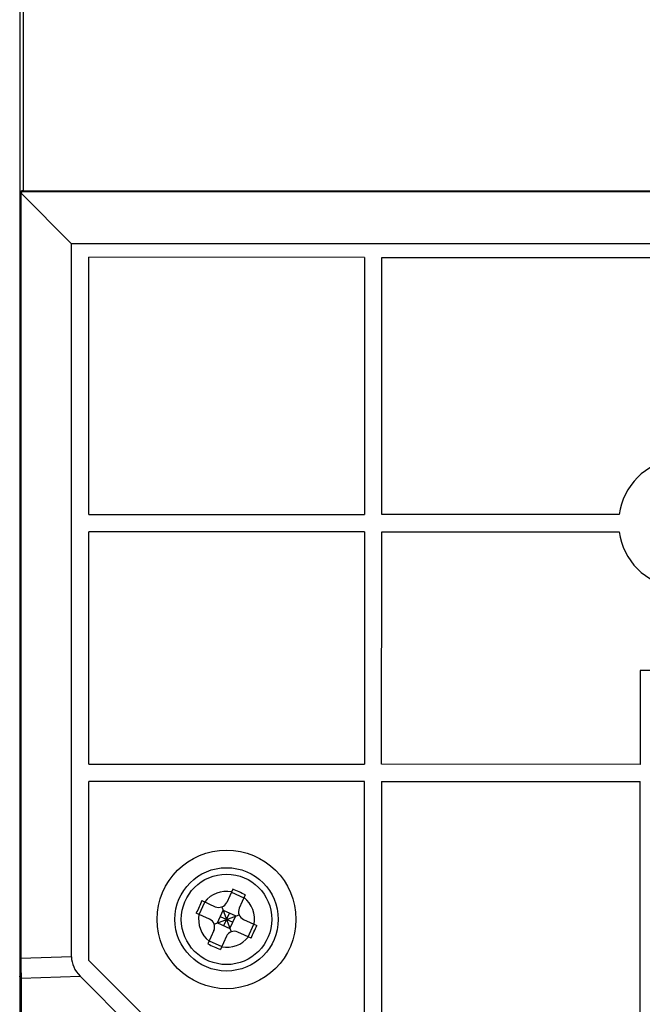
# Model space of a CAD drawing. Header units: millimetres. Extents: x -352 to 208, y -742 to -399.
# Tile 16 of 24: x 24 to 60, y -627 to -570. Entities that reach past the tile are written whole.
import ezdxf

# ---------------------------------------------------------------- set-up
doc = ezdxf.new("R2010")
doc.units = ezdxf.units.MM
doc.header["$LTSCALE"] = 23.1
doc.layers.add('00_COMPONENTS', color=7, linetype='CONTINUOUS')

msp = doc.modelspace()

# ---------------------------------------------------------------- linework, layer by layer
at = {"layer": '00_COMPONENTS'}
for p, q in [((23.97656, -478.60251), (23.95923, -630.45136)), ((24.16901, -544.75389), (24.16495, -580.30003)), ((26.96848, -583.31488), (24.01934, -580.36507)), ((24.02601, -580.37175), (24.02094, -624.80417)), ((73.98918, -580.30571), (24.16495, -580.30003)), ((24.16496, -580.22708), (74.02565, -580.23277)), ((26.96375, -624.70354), (26.96848, -583.31488)), ((73.93802, -583.32024), (26.96848, -583.31488)), ((27.96668, -599.02739), (27.96839, -584.09906)), ((43.96935, -584.10089), (27.96839, -584.09906)), ((43.96935, -584.10089), (43.96765, -599.02922)), ((44.96765, -599.02933), (44.96935, -584.101)), ((44.96935, -584.101), (61.96935, -584.10295)), ((27.96668, -599.02739), (43.96765, -599.02922)), ((58.75113, -599.03091), (44.96765, -599.02933)), ((27.96503, -613.52739), (27.96657, -600.02739)), ((43.96753, -600.02922), (27.96657, -600.02739)), ((43.96753, -600.02922), (43.96599, -613.52922)), ((44.96599, -613.52933), (44.96753, -600.02933)), ((44.96753, -600.02933), (58.75102, -600.03091)), ((59.96661, -608.08476), (59.96599, -613.53105)), ((61.96661, -608.08499), (59.96661, -608.08476)), ((27.96503, -613.52739), (43.96599, -613.52922)), ((59.96599, -613.53105), (44.96599, -613.52933)), ((27.96373, -624.90726), (27.96491, -614.52739)), ((43.96588, -614.52922), (27.96491, -614.52739)), ((43.96405, -630.53018), (43.96588, -614.52922)), ((44.96588, -614.52933), (44.96405, -630.5303)), ((44.96588, -614.52933), (59.96588, -614.53105)), ((59.96405, -630.53201), (59.96588, -614.53105)), ((36.32264, -620.77165), (35.97251, -621.54345)), ((36.24341, -620.9463), (36.97195, -621.27681)), ((37.05118, -621.10216), (36.70105, -621.87395)), ((34.38296, -622.24986), (34.71346, -621.52132)), ((34.53882, -621.44209), (35.31061, -621.79222)), ((35.69309, -621.80492), (36.23684, -623.25169)), ((34.98011, -622.52076), (34.20831, -622.17063)), ((35.24158, -622.80019), (36.68835, -622.25643)), ((35.43544, -622.72732), (35.76595, -621.99879)), ((35.6007, -622.36306), (36.32923, -622.69356)), ((35.76595, -621.99879), (36.49449, -622.32929)), ((35.79971, -622.89258), (36.13022, -622.16404)), ((36.16398, -623.05783), (36.49449, -622.32929)), ((35.43544, -622.72732), (36.16398, -623.05783)), ((36.94982, -622.53586), (37.72162, -622.88599)), ((37.21647, -623.53529), (37.54697, -622.80676)), ((35.22888, -623.18266), (34.87875, -623.95446)), ((35.95742, -623.51316), (35.60729, -624.28496)), ((37.39111, -623.61452), (36.61932, -623.26439)), ((34.95798, -623.77981), (35.68652, -624.11031)), ((24.02094, -624.80417), (23.95987, -624.80417)), ((26.96375, -624.70354), (24.02094, -624.80417)), ((27.96373, -624.90726), (33.58418, -630.529)), ((24.04701, -625.93964), (27.46497, -625.82276)), ((32.66857, -631.02755), (27.46497, -625.82276)), ((24.04701, -625.93964), (24.04657, -629.76097))]:
    msp.add_line(p, q, dxfattribs=at)
for radius in [4.02461, 3, 2.625]:
    msp.add_circle((35.96496, -622.52831), radius, dxfattribs=at)
for centre, radius, start, end in [((62.46759, -599.53133), 3.75, 97.655725, 172.331205), ((62.46759, -599.53133), 3.75, 187.655716, 262.331195), ((35.96496, -622.52831), 1.625, 79.848395, 141.34833), ((11.25113, -676.94727), 61.5165, 65.5759477, 65.9485053), ((11.29496, -676.96716), 61.51651, 65.24822, 65.6207778), ((35.96496, -622.52831), 1.625, 349.848395, 51.34833), ((90.39424, -647.2204), 61.51707, 155.225808, 155.9709174), ((35.51718, -621.33689), 0.5, 245.598363, 335.598363), ((35.96496, -622.52831), 1.625, 169.848395, 231.34833), ((37.15639, -622.08052), 0.5, 155.598363, 245.598363), ((34.77354, -622.97609), 0.5, 335.598363, 65.598363), ((-18.46432, -597.83621), 61.51708, 335.225808, 335.9709173), ((35.96496, -622.52831), 1.625, 259.848395, 321.34833), ((36.41275, -623.71973), 0.5, 65.598363, 155.598363), ((60.63498, -568.08944), 61.51653, 245.2482202, 245.6207778), ((60.67881, -568.10933), 61.51653, 245.5759478, 245.9485052), ((52.84845, -624.7562), 28.82754, 180.09535, 180.452881), ((51.97968, -624.76403), 27.95874, 180.450899, 181.104536), ((41.69411, -625.0865), 17.66771, 182.53681, 182.76778)]:
    msp.add_arc(centre, radius, start, end, dxfattribs=at)
msp.add_ellipse((29.84287, -624.65275), major_axis=(2.87831, 0.09843), ratio=0.69444689, start_param=3.11777009, end_param=3.71682365, dxfattribs=at)
for points, knots in [([(24.01952, -580.36494), (24.01035, -580.37435), (23.97969, -580.41217), (23.96493, -580.46215), (23.96493, -580.49752)], [0, 0, 0, 0, 0.27080509, 1, 1, 1, 1]), ([(24.16496, -580.22708), (24.10931, -580.22708), (24.00343, -580.27225), (23.96494, -580.3756), (23.96494, -580.4202)], [0, 0, 0, 0, 0.55514662, 1, 1, 1, 1]), ([(24.16495, -580.30003), (24.15025, -580.30003), (24.09624, -580.30637), (24.04587, -580.33598), (24.01934, -580.36507)], [0, 0, 0, 0, 0.27195606, 1, 1, 1, 1]), ([(24.04701, -625.93964), (24.02263, -625.92829), (23.97997, -625.8993), (23.95975, -625.8495), (23.95976, -625.82689)], [0, 0, 0, 0, 0.54329138, 1, 1, 1, 1]), ([(24.02613, -625.30298), (24.02711, -625.35352), (24.03131, -625.54207), (24.0376, -625.73058), (24.04371, -625.8685)], [0, 0, 0, 0, 0.26800594, 1, 1, 1, 1])]:
    msp.add_open_spline(points, degree=3, knots=knots, dxfattribs=at)

doc.saveas('drawing.dxf')
